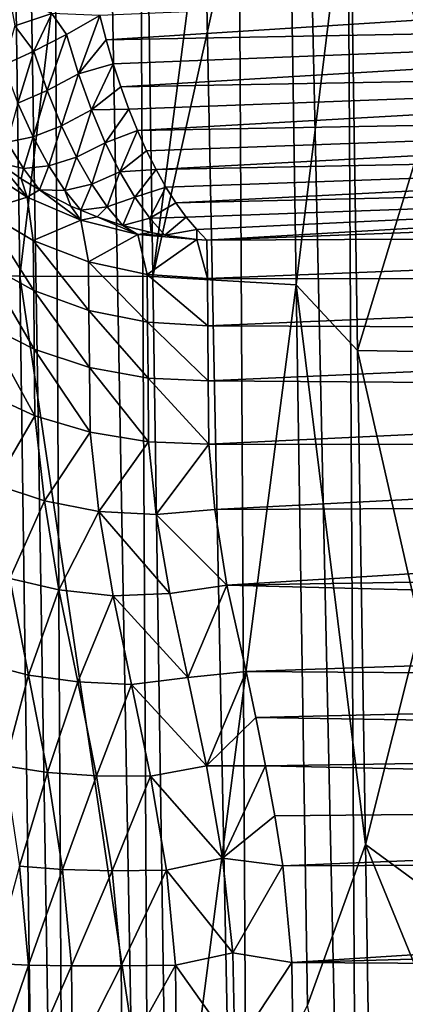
# Model space of a CAD drawing. Header units: metres. Extents: x -22 to 22, y 0 to 204.
# Tile 29 of 256: x -13.99 to -12.29, y 14.7 to 19.02. Entities that reach past the tile are written whole.
import ezdxf

# ---------------------------------------------------------------- set-up
doc = ezdxf.new("R2010")
doc.units = ezdxf.units.M
doc.layers.add('solid_002_SW0002', color=7, linetype='CONTINUOUS')
doc.layers.add('solid_002_SW0002_01', color=7, linetype='CONTINUOUS')

msp = doc.modelspace()

# ---------------------------------------------------------------- linework, layer by layer
at = {"layer": 'solid_002_SW0002'}
for points in [[(-13.557491, 38.727081, 220.898438), (-13.127732, 38.735451, 221.286285), (-12.965948, 9.161021, 221.260284)], [(-13.127732, 38.735451, 221.286285), (-12.651756, 38.744747, 221.615738), (-12.485042, 9.164347, 221.600281)], [(-13.127732, 38.735451, 221.286285), (-12.485042, 9.164347, 221.600281), (-12.965948, 9.161021, 221.260284)], [(-12.651756, 38.744747, 221.615738), (-12.137403, 38.754784, 221.881348), (-11.963854, 9.167933, 221.874542)], [(-12.651756, 38.744747, 221.615738), (-11.963854, 9.167933, 221.874542), (-12.485042, 9.164347, 221.600281)], [(-14.250724, 38.713585, 219.974136), (-13.933903, 38.719753, 220.458618), (-13.774794, 9.155378, 220.407471)], [(-14.250724, 38.713585, 219.974136), (-13.774794, 9.155378, 220.407471), (-14.088879, 9.153157, 219.909256)], [(-13.933903, 38.719753, 220.458618), (-13.557491, 38.727081, 220.898438), (-13.398335, 9.158014, 220.860413)], [(-13.933903, 38.719753, 220.458618), (-13.398335, 9.158014, 220.860413), (-13.774794, 9.155378, 220.407471)], [(-13.557491, 38.727081, 220.898438), (-12.965948, 9.161021, 221.260284), (-13.398335, 9.158014, 220.860413)], [(15.431576, 33.648762, 223.952362), (-15.431306, 33.548271, 223.951843), (-15.319921, 9.159238, 223.824142)], [(-13.985415, 17.896917, 206.501343), (-14.52062, 17.898069, 207.015228), (-14.045089, 22.28116, 206.476105)], [(-13.985415, 17.896917, 206.501343), (-14.045089, 22.28116, 206.476105), (-13.465372, 22.28067, 206.014938)], [(-13.40102, 17.895758, 206.049728), (-13.985415, 17.896917, 206.501343), (-13.465372, 22.28067, 206.014938)], [(-13.40102, 17.895758, 206.049728), (-13.465372, 22.28067, 206.014938), (-12.840314, 22.252132, 205.618744)], [(-13.40102, 17.895758, 206.049728), (-12.840314, 22.252132, 205.618744), (-12.813704, 20.538822, 205.630417)], [(-12.772055, 17.859571, 205.665604), (-13.40102, 17.895758, 206.049728), (-12.813704, 20.538822, 205.630417)], [(-12.537251, 19.783821, 205.497284), (-12.772055, 17.859571, 205.665604), (-12.813704, 20.538822, 205.630417)], [(-11.935903, 19.905521, 205.195313), (-12.144024, 18.750715, 205.322449), (-12.537251, 19.783821, 205.497284)], [(-12.537251, 19.783821, 205.497284), (-12.502475, 17.570368, 205.532761), (-12.772055, 17.859571, 205.665604)], [(-12.144024, 18.750715, 205.322449), (-12.502475, 17.570368, 205.532761), (-12.537251, 19.783821, 205.497284)], [(-13.634545, 19.043522, 214.474518), (-13.606408, 18.936152, 214.506989), (-8.497234, 19.261026, 214.276962)], [(-13.606408, 18.936152, 214.506989), (-8.487546, 19.031256, 214.358871), (-8.497234, 19.261026, 214.276962)], [(-14.007447, 18.997301, 214.568344), (-13.844855, 19.052454, 214.495819), (-14.030444, 19.128622, 214.523895)], [(-14.007447, 18.997301, 214.568344), (-13.924069, 18.885891, 214.587494), (-13.844855, 19.052454, 214.495819)], [(-13.844855, 19.052454, 214.495819), (-13.924069, 18.885891, 214.587494), (-13.781116, 18.959929, 214.516556)], [(-13.844855, 19.052454, 214.495819), (-13.781116, 18.959929, 214.516556), (-13.634545, 19.043522, 214.474518)], [(-13.728534, 18.787325, 214.583969), (-13.634545, 19.043522, 214.474518), (-13.781116, 18.959929, 214.516556)], [(-13.728534, 18.787325, 214.583969), (-13.606408, 18.936152, 214.506989), (-13.634545, 19.043522, 214.474518)], [(-13.606408, 18.936152, 214.506989), (-13.575585, 18.831135, 214.547729), (-8.487546, 19.031256, 214.358871)], [(-13.575585, 18.831135, 214.547729), (-13.54225, 18.729231, 214.596542), (-8.487546, 19.031256, 214.358871)], [(-13.54225, 18.729231, 214.596542), (-8.471575, 18.819696, 214.475739), (-8.487546, 19.031256, 214.358871)], [(-14.007447, 18.997301, 214.568344), (-14.057252, 18.824736, 214.684814), (-13.924069, 18.885891, 214.587494)], [(-13.781116, 18.959929, 214.516556), (-13.924069, 18.885891, 214.587494), (-13.865253, 18.713554, 214.665344)], [(-13.728534, 18.787325, 214.583969), (-13.781116, 18.959929, 214.516556), (-13.865253, 18.713554, 214.665344)], [(-13.728534, 18.787325, 214.583969), (-13.575585, 18.831135, 214.547729), (-13.606408, 18.936152, 214.506989)], [(-13.924069, 18.885891, 214.587494), (-14.057252, 18.824736, 214.684814), (-13.993506, 18.657656, 214.770218)], [(-13.865253, 18.713554, 214.665344), (-13.924069, 18.885891, 214.587494), (-13.993506, 18.657656, 214.770218)], [(-13.671127, 18.628103, 214.670731), (-13.575585, 18.831135, 214.547729), (-13.728534, 18.787325, 214.583969)], [(-13.671127, 18.628103, 214.670731), (-13.54225, 18.729231, 214.596542), (-13.575585, 18.831135, 214.547729)], [(-13.728534, 18.787325, 214.583969), (-13.865253, 18.713554, 214.665344), (-13.802339, 18.557959, 214.76239)], [(-13.671127, 18.628103, 214.670731), (-13.728534, 18.787325, 214.583969), (-13.802339, 18.557959, 214.76239)], [(-13.54225, 18.729231, 214.596542), (-13.506579, 18.631189, 214.653259), (-8.471575, 18.819696, 214.475739)], [(-13.506579, 18.631189, 214.653259), (-13.468732, 18.537512, 214.717712), (-8.471575, 18.819696, 214.475739)], [(-13.468732, 18.537512, 214.717712), (-8.450252, 18.628399, 214.626205), (-8.471575, 18.819696, 214.475739)], [(-12.144024, 18.750715, 205.322449), (-12.24197, 17.566835, 205.402939), (-12.502475, 17.570368, 205.532761)], [(-13.865253, 18.713554, 214.665344), (-13.993506, 18.657656, 214.770218), (-13.926368, 18.509798, 214.873978)], [(-13.802339, 18.557959, 214.76239), (-13.865253, 18.713554, 214.665344), (-13.926368, 18.509798, 214.873978)], [(-13.671127, 18.628103, 214.670731), (-13.506579, 18.631189, 214.653259), (-13.54225, 18.729231, 214.596542)], [(-13.926368, 18.509798, 214.873978), (-13.993506, 18.657656, 214.770218), (-14.040285, 18.4858, 215.000748)], [(-13.671127, 18.628103, 214.670731), (-13.802339, 18.557959, 214.76239), (-13.736732, 18.42045, 214.875549)], [(-13.610068, 18.484062, 214.77446), (-13.671127, 18.628103, 214.670731), (-13.736732, 18.42045, 214.875549)], [(-13.610068, 18.484062, 214.77446), (-13.506579, 18.631189, 214.653259), (-13.671127, 18.628103, 214.670731)], [(-13.610068, 18.484062, 214.77446), (-13.468732, 18.537512, 214.717712), (-13.506579, 18.631189, 214.653259)], [(-13.468732, 18.537512, 214.717712), (-13.428891, 18.44879, 214.789658), (-8.450252, 18.628399, 214.626205)], [(-13.428891, 18.44879, 214.789658), (-13.387296, 18.365747, 214.868698), (-8.450252, 18.628399, 214.626205)], [(-13.387296, 18.365747, 214.868698), (-8.425392, 18.463997, 214.806412), (-8.450252, 18.628399, 214.626205)], [(-13.802339, 18.557959, 214.76239), (-13.926368, 18.509798, 214.873978), (-13.857424, 18.382055, 214.992523)], [(-13.736732, 18.42045, 214.875549), (-13.802339, 18.557959, 214.76239), (-13.857424, 18.382055, 214.992523)], [(-13.546268, 18.356184, 214.89299), (-13.468732, 18.537512, 214.717712), (-13.610068, 18.484062, 214.77446)], [(-13.546268, 18.356184, 214.89299), (-13.428891, 18.44879, 214.789658), (-13.468732, 18.537512, 214.717712)], [(-13.969723, 18.370684, 215.119751), (-14.040285, 18.4858, 215.000748), (-14.079394, 18.395218, 215.243317)], [(-13.926368, 18.509798, 214.873978), (-14.040285, 18.4858, 215.000748), (-13.969723, 18.370684, 215.119751)], [(-13.857424, 18.382055, 214.992523), (-13.926368, 18.509798, 214.873978), (-13.969723, 18.370684, 215.119751)], [(-13.610068, 18.484062, 214.77446), (-13.736732, 18.42045, 214.875549), (-13.669413, 18.30151, 215.002136)], [(-13.546268, 18.356184, 214.89299), (-13.610068, 18.484062, 214.77446), (-13.669413, 18.30151, 215.002136)], [(-13.546268, 18.356184, 214.89299), (-13.387296, 18.365747, 214.868698), (-13.428891, 18.44879, 214.789658)], [(-13.387296, 18.365747, 214.868698), (-13.344246, 18.289072, 214.954285), (-8.425392, 18.463997, 214.806412)], [(-13.344246, 18.289072, 214.954285), (-13.300036, 18.219328, 215.045868), (-8.425392, 18.463997, 214.806412)], [(-13.300036, 18.219328, 215.045868), (-8.399388, 18.331886, 215.009674), (-8.425392, 18.463997, 214.806412)], [(-14.166334, 18.383566, 215.474289), (-13.953408, 18.24522, 215.419052), (-14.079394, 18.395218, 215.243317)], [(-13.953408, 18.24522, 215.419052), (-13.978993, 18.324608, 215.245682), (-14.079394, 18.395218, 215.243317)], [(-13.969723, 18.370684, 215.119751), (-14.079394, 18.395218, 215.243317), (-13.978993, 18.324608, 215.245682)], [(-13.736732, 18.42045, 214.875549), (-13.857424, 18.382055, 214.992523), (-13.787683, 18.274441, 215.122787)], [(-13.669413, 18.30151, 215.002136), (-13.736732, 18.42045, 214.875549), (-13.787683, 18.274441, 215.122787)], [(-14.145874, 18.18429, 215.869247), (-13.953408, 18.24522, 215.419052), (-14.166334, 18.383566, 215.474289)], [(-13.969723, 18.370684, 215.119751), (-13.978993, 18.324608, 215.245682), (-13.899338, 18.276196, 215.248856)], [(-13.857424, 18.382055, 214.992523), (-13.969723, 18.370684, 215.119751), (-13.899338, 18.276196, 215.248856)], [(-13.787683, 18.274441, 215.122787), (-13.857424, 18.382055, 214.992523), (-13.899338, 18.276196, 215.248856)], [(-13.546268, 18.356184, 214.89299), (-13.669413, 18.30151, 215.002136), (-13.601333, 18.201391, 215.139725)], [(-13.480643, 18.24526, 215.024231), (-13.546268, 18.356184, 214.89299), (-13.601333, 18.201391, 215.139725)], [(-13.480643, 18.24526, 215.024231), (-13.387296, 18.365747, 214.868698), (-13.546268, 18.356184, 214.89299)], [(-13.480643, 18.24526, 215.024231), (-13.344246, 18.289072, 214.954285), (-13.387296, 18.365747, 214.868698)], [(-13.953408, 18.24522, 215.419052), (-13.899338, 18.276196, 215.248856), (-13.978993, 18.324608, 215.245682)], [(-13.300036, 18.219328, 215.045868), (-13.254918, 18.156956, 215.143112), (-8.399388, 18.331886, 215.009674)], [(-13.254918, 18.156956, 215.143112), (-13.20905, 18.102238, 215.245804), (-8.399388, 18.331886, 215.009674)], [(-13.20905, 18.102238, 215.245804), (-13.163938, 18.055759, 215.352768), (-8.399388, 18.331886, 215.009674)], [(-10.769071, 18.145727, 215.293533), (-8.399388, 18.331886, 215.009674), (-13.163938, 18.055759, 215.352768)], [(-13.953408, 18.24522, 215.419052), (-13.717968, 18.14315, 215.378082), (-13.899338, 18.276196, 215.248856)], [(-13.717968, 18.14315, 215.378082), (-13.761024, 18.205549, 215.258148), (-13.899338, 18.276196, 215.248856)], [(-13.787683, 18.274441, 215.122787), (-13.899338, 18.276196, 215.248856), (-13.761024, 18.205549, 215.258148)], [(-13.669413, 18.30151, 215.002136), (-13.787683, 18.274441, 215.122787), (-13.718177, 18.186729, 215.262177)], [(-13.787683, 18.274441, 215.122787), (-13.761024, 18.205549, 215.258148), (-13.718177, 18.186729, 215.262177)], [(-13.601333, 18.201391, 215.139725), (-13.669413, 18.30151, 215.002136), (-13.718177, 18.186729, 215.262177)], [(-13.414146, 18.15205, 215.165909), (-13.344246, 18.289072, 214.954285), (-13.480643, 18.24526, 215.024231)], [(-13.414146, 18.15205, 215.165909), (-13.300036, 18.219328, 215.045868), (-13.344246, 18.289072, 214.954285)], [(-14.145874, 18.18429, 215.869247), (-13.926202, 18.053905, 215.799438), (-13.953408, 18.24522, 215.419052)], [(-13.926202, 18.053905, 215.799438), (-13.717968, 18.14315, 215.378082), (-13.953408, 18.24522, 215.419052)], [(-13.480643, 18.24526, 215.024231), (-13.601333, 18.201391, 215.139725), (-13.533441, 18.120338, 215.285797)], [(-13.414146, 18.15205, 215.165909), (-13.480643, 18.24526, 215.024231), (-13.533441, 18.120338, 215.285797)], [(-13.414146, 18.15205, 215.165909), (-13.254918, 18.156956, 215.143112), (-13.300036, 18.219328, 215.045868)], [(-13.924378, 17.834541, 216.163345), (-13.926202, 18.053905, 215.799438), (-14.145874, 18.18429, 215.869247)], [(-14.144081, 17.956409, 216.247253), (-13.924378, 17.834541, 216.163345), (-14.145874, 18.18429, 215.869247)], [(-13.717968, 18.14315, 215.378082), (-13.718177, 18.186729, 215.262177), (-13.761024, 18.205549, 215.258148)], [(-13.601333, 18.201391, 215.139725), (-13.718177, 18.186729, 215.262177), (-13.646381, 18.158115, 215.270294)], [(-13.717968, 18.14315, 215.378082), (-13.646381, 18.158115, 215.270294), (-13.718177, 18.186729, 215.262177)], [(-13.601333, 18.201391, 215.139725), (-13.646381, 18.158115, 215.270294), (-13.533441, 18.120338, 215.285797)], [(-13.926202, 18.053905, 215.799438), (-13.683947, 17.959734, 215.748734), (-13.717968, 18.14315, 215.378082)], [(-13.717968, 18.14315, 215.378082), (-13.467079, 18.080423, 215.352615), (-13.646381, 18.158115, 215.270294)], [(-13.683947, 17.959734, 215.748734), (-13.467079, 18.080423, 215.352615), (-13.717968, 18.14315, 215.378082)], [(-13.467079, 18.080423, 215.352615), (-13.533441, 18.120338, 215.285797), (-13.646381, 18.158115, 215.270294)], [(-13.414146, 18.15205, 215.165909), (-13.533441, 18.120338, 215.285797), (-13.409311, 18.088827, 215.305634)], [(-13.414146, 18.15205, 215.165909), (-13.348259, 18.077017, 215.316452), (-13.254918, 18.156956, 215.143112)], [(-13.414146, 18.15205, 215.165909), (-13.409311, 18.088827, 215.305634), (-13.348259, 18.077017, 215.316452)], [(-13.348259, 18.077017, 215.316452), (-13.20905, 18.102238, 215.245804), (-13.254918, 18.156956, 215.143112)], [(-10.769071, 18.145727, 215.293533), (-13.163938, 18.055759, 215.352768), (-8.327102, 18.078718, 215.61705)], [(-13.467079, 18.080423, 215.352615), (-13.409311, 18.088827, 215.305634), (-13.533441, 18.120338, 215.285797)], [(-13.467079, 18.080423, 215.352615), (-13.348259, 18.077017, 215.316452), (-13.409311, 18.088827, 215.305634)], [(-13.207825, 18.05872, 215.344055), (-13.20905, 18.102238, 215.245804), (-13.348259, 18.077017, 215.316452)], [(-13.207825, 18.05872, 215.344055), (-13.163938, 18.055759, 215.352768), (-13.20905, 18.102238, 215.245804)], [(-13.682076, 17.746582, 216.102386), (-13.683947, 17.959734, 215.748734), (-13.926202, 18.053905, 215.799438)], [(-13.924378, 17.834541, 216.163345), (-13.682076, 17.746582, 216.102386), (-13.926202, 18.053905, 215.799438)], [(-13.683947, 17.959734, 215.748734), (-13.426658, 17.904713, 215.718689), (-13.467079, 18.080423, 215.352615)], [(-13.467079, 18.080423, 215.352615), (-13.207825, 18.05872, 215.344055), (-13.348259, 18.077017, 215.316452)], [(-13.426658, 17.904713, 215.718689), (-13.207825, 18.05872, 215.344055), (-13.467079, 18.080423, 215.352615)], [(-13.426658, 17.904713, 215.718689), (-13.162318, 17.886995, 215.716965), (-13.207825, 18.05872, 215.344055)], [(-13.207825, 18.05872, 215.344055), (-13.162318, 17.886995, 215.716965), (-13.163938, 18.055759, 215.352768)], [(-13.163938, 18.055759, 215.352768), (-13.162318, 17.886995, 215.716965), (-8.327102, 18.078718, 215.61705)], [(-13.162318, 17.886995, 215.716965), (-8.265045, 17.886204, 215.976593), (-8.327102, 18.078718, 215.61705)], [(-13.424727, 17.695278, 216.066299), (-13.426658, 17.904713, 215.718689), (-13.683947, 17.959734, 215.748734)], [(-13.682076, 17.746582, 216.102386), (-13.424727, 17.695278, 216.066299), (-13.683947, 17.959734, 215.748734)], [(-13.922206, 17.576233, 216.500839), (-13.924378, 17.834541, 216.163345), (-14.144081, 17.956409, 216.247253)], [(-14.141939, 17.688074, 216.597839), (-13.922206, 17.576233, 216.500839), (-14.144081, 17.956409, 216.247253)], [(-14.52062, 17.898069, 207.015228), (-13.925558, 13.516032, 206.588531), (-14.466075, 13.517464, 207.086197)], [(-13.985415, 17.896917, 206.501343), (-13.925558, 13.516032, 206.588531), (-14.52062, 17.898069, 207.015228)], [(-13.985415, 17.896917, 206.501343), (-13.336438, 13.51458, 206.155151), (-13.925558, 13.516032, 206.588531)], [(-13.40102, 17.895758, 206.049728), (-13.336438, 13.51458, 206.155151), (-13.985415, 17.896917, 206.501343)], [(-13.426658, 17.904713, 215.718689), (-13.160335, 17.679522, 216.060181), (-13.162318, 17.886995, 215.716965)], [(-13.424727, 17.695278, 216.066299), (-13.160335, 17.679522, 216.060181), (-13.426658, 17.904713, 215.718689)], [(-12.772055, 17.859571, 205.665604), (-13.336438, 13.51458, 206.155151), (-13.40102, 17.895758, 206.049728)], [(-13.162318, 17.886995, 215.716965), (-13.160335, 17.679522, 216.060181), (-8.265045, 17.886204, 215.976593)], [(-13.160335, 17.679522, 216.060181), (-8.185557, 17.658981, 216.310333), (-8.265045, 17.886204, 215.976593)], [(-13.679854, 17.495584, 216.43042), (-13.682076, 17.746582, 216.102386), (-13.924378, 17.834541, 216.163345)], [(-13.922206, 17.576233, 216.500839), (-13.679854, 17.495584, 216.43042), (-13.924378, 17.834541, 216.163345)], [(-12.722656, 14.694042, 205.746109), (-13.336438, 13.51458, 206.155151), (-12.772055, 17.859571, 205.665604)], [(-12.46825, 15.398987, 205.58873), (-12.722656, 14.694042, 205.746109), (-12.772055, 17.859571, 205.665604)], [(-12.502475, 17.570368, 205.532761), (-12.46825, 15.398987, 205.58873), (-12.772055, 17.859571, 205.665604)], [(-13.422446, 17.448647, 216.388748), (-13.424727, 17.695278, 216.066299), (-13.682076, 17.746582, 216.102386)], [(-13.679854, 17.495584, 216.43042), (-13.422446, 17.448647, 216.388748), (-13.682076, 17.746582, 216.102386)], [(-14.141939, 17.688074, 216.597839), (-14.139571, 17.384394, 216.915207), (-13.919791, 17.283899, 216.806366)], [(-14.141939, 17.688074, 216.597839), (-13.919791, 17.283899, 216.806366), (-13.922206, 17.576233, 216.500839)], [(-13.424727, 17.695278, 216.066299), (-13.158016, 17.436962, 216.377136), (-13.160335, 17.679522, 216.060181)], [(-13.422446, 17.448647, 216.388748), (-13.158016, 17.436962, 216.377136), (-13.424727, 17.695278, 216.066299)], [(-13.160335, 17.679522, 216.060181), (-13.158016, 17.436962, 216.377136), (-8.185557, 17.658981, 216.310333)], [(-13.158016, 17.436962, 216.377136), (-8.086267, 17.400177, 216.615784), (-8.185557, 17.658981, 216.310333)], [(-13.922206, 17.576233, 216.500839), (-13.919791, 17.283899, 216.806366), (-13.677371, 17.211515, 216.727371)], [(-13.922206, 17.576233, 216.500839), (-13.677371, 17.211515, 216.727371), (-13.679854, 17.495584, 216.43042)], [(-12.228069, 16.357515, 205.434052), (-12.46825, 15.398987, 205.58873), (-12.502475, 17.570368, 205.532761)], [(-12.24197, 17.566835, 205.402939), (-12.228069, 16.357515, 205.434052), (-12.502475, 17.570368, 205.532761)], [(-13.679854, 17.495584, 216.43042), (-13.677371, 17.211515, 216.727371), (-13.419878, 17.169504, 216.680679)], [(-13.679854, 17.495584, 216.43042), (-13.419878, 17.169504, 216.680679), (-13.422446, 17.448647, 216.388748)], [(-13.422446, 17.448647, 216.388748), (-13.155352, 17.159176, 216.667755), (-13.158016, 17.436962, 216.377136)], [(-13.422446, 17.448647, 216.388748), (-13.419878, 17.169504, 216.680679), (-13.155352, 17.159176, 216.667755)], [(-13.158016, 17.436962, 216.377136), (-13.155352, 17.159176, 216.667755), (-8.086267, 17.400177, 216.615784)], [(-13.155352, 17.159176, 216.667755), (-7.667252, 17.154552, 216.86554), (-8.086267, 17.400177, 216.615784)], [(-13.919791, 17.283899, 216.806366), (-14.139571, 17.384394, 216.915207), (-14.094996, 16.98204, 217.230652)], [(-13.877781, 16.909929, 217.106018), (-13.919791, 17.283899, 216.806366), (-14.094996, 16.98204, 217.230652)], [(-13.677371, 17.211515, 216.727371), (-13.919791, 17.283899, 216.806366), (-13.877781, 16.909929, 217.106018)], [(-13.639175, 16.863123, 217.012238), (-13.677371, 17.211515, 216.727371), (-13.877781, 16.909929, 217.106018)], [(-13.419878, 17.169504, 216.680679), (-13.677371, 17.211515, 216.727371), (-13.639175, 16.863123, 217.012238)], [(-13.38726, 16.849464, 216.947342), (-13.419878, 17.169504, 216.680679), (-13.639175, 16.863123, 217.012238)], [(-13.38726, 16.849464, 216.947342), (-13.155352, 17.159176, 216.667755), (-13.419878, 17.169504, 216.680679)], [(-13.38726, 16.849464, 216.947342), (-13.129798, 16.872171, 216.911011), (-13.155352, 17.159176, 216.667755)], [(-13.155352, 17.159176, 216.667755), (-13.129798, 16.872171, 216.911011), (-7.667252, 17.154552, 216.86554)], [(-13.129798, 16.872171, 216.911011), (-7.284687, 16.898781, 217.081909), (-7.667252, 17.154552, 216.86554)], [(-13.877781, 16.909929, 217.106018), (-14.094996, 16.98204, 217.230652), (-14.029868, 16.568329, 217.494293)], [(-13.813645, 16.519053, 217.357407), (-13.877781, 16.909929, 217.106018), (-14.029868, 16.568329, 217.494293)], [(-13.639175, 16.863123, 217.012238), (-13.877781, 16.909929, 217.106018), (-13.813645, 16.519053, 217.357407)], [(-13.129798, 16.872171, 216.911011), (-13.076277, 16.539892, 217.137512), (-7.284687, 16.898781, 217.081909)], [(-13.076277, 16.539892, 217.137512), (-6.939456, 16.638031, 217.265991), (-7.284687, 16.898781, 217.081909)], [(-13.576136, 16.492344, 217.253479), (-13.639175, 16.863123, 217.012238), (-13.813645, 16.519053, 217.357407)], [(-13.327299, 16.502827, 217.177628), (-13.639175, 16.863123, 217.012238), (-13.576136, 16.492344, 217.253479)], [(-13.327299, 16.502827, 217.177628), (-13.38726, 16.849464, 216.947342), (-13.639175, 16.863123, 217.012238)], [(-13.38726, 16.849464, 216.947342), (-13.076277, 16.539892, 217.137512), (-13.129798, 16.872171, 216.911011)], [(-13.327299, 16.502827, 217.177628), (-13.076277, 16.539892, 217.137512), (-13.38726, 16.849464, 216.947342)], [(-13.076277, 16.539892, 217.137512), (-6.625855, 16.374645, 217.420822), (-6.939456, 16.638031, 217.265991)], [(-13.947163, 16.144203, 217.697342), (-14.029868, 16.568329, 217.494293), (-14.135139, 16.192324, 217.871323)], [(-13.813645, 16.519053, 217.357407), (-14.029868, 16.568329, 217.494293), (-13.947163, 16.144203, 217.697342)], [(-13.248272, 16.133562, 217.367096), (-13.076277, 16.539892, 217.137512), (-13.327299, 16.502827, 217.177628)], [(-13.248272, 16.133562, 217.367096), (-12.991698, 16.16016, 217.338211), (-13.076277, 16.539892, 217.137512)], [(-13.076277, 16.539892, 217.137512), (-12.991698, 16.16016, 217.338211), (-6.625855, 16.374645, 217.420822)], [(-13.731442, 16.114202, 217.554214), (-13.813645, 16.519053, 217.357407), (-13.947163, 16.144203, 217.697342)], [(-13.576136, 16.492344, 217.253479), (-13.813645, 16.519053, 217.357407), (-13.731442, 16.114202, 217.554214)], [(-13.494488, 16.10323, 217.446274), (-13.576136, 16.492344, 217.253479), (-13.731442, 16.114202, 217.554214)], [(-13.248272, 16.133562, 217.367096), (-13.327299, 16.502827, 217.177628), (-13.576136, 16.492344, 217.253479)], [(-13.248272, 16.133562, 217.367096), (-13.576136, 16.492344, 217.253479), (-13.494488, 16.10323, 217.446274)], [(-12.991698, 16.16016, 217.338211), (-6.342927, 16.111771, 217.548401), (-6.625855, 16.374645, 217.420822)], [(-12.228069, 16.357515, 205.434052), (-12.099079, 15.127979, 205.421097), (-12.46825, 15.398987, 205.58873)], [(-13.947163, 16.144203, 217.697342), (-14.135139, 16.192324, 217.871323), (-14.052727, 15.745714, 218.021255)], [(-13.864486, 15.716239, 217.843445), (-13.947163, 16.144203, 217.697342), (-14.052727, 15.745714, 218.021255)], [(-13.731442, 16.114202, 217.554214), (-13.947163, 16.144203, 217.697342), (-13.864486, 15.716239, 217.843445)], [(-13.165814, 15.744726, 217.513931), (-12.991698, 16.16016, 217.338211), (-13.248272, 16.133562, 217.367096)], [(-13.165814, 15.744726, 217.513931), (-12.949763, 15.957421, 217.423279), (-12.991698, 16.16016, 217.338211)], [(-12.991698, 16.16016, 217.338211), (-12.949763, 15.957421, 217.423279), (-6.342927, 16.111771, 217.548401)], [(-13.648458, 15.700906, 217.698471), (-13.731442, 16.114202, 217.554214), (-13.864486, 15.716239, 217.843445)], [(-13.494488, 16.10323, 217.446274), (-13.731442, 16.114202, 217.554214), (-13.648458, 15.700906, 217.698471)], [(-13.411165, 15.700176, 217.590714), (-13.494488, 16.10323, 217.446274), (-13.648458, 15.700906, 217.698471)], [(-13.165814, 15.744726, 217.513931), (-13.248272, 16.133562, 217.367096), (-13.494488, 16.10323, 217.446274)], [(-13.165814, 15.744726, 217.513931), (-13.494488, 16.10323, 217.446274), (-13.411165, 15.700176, 217.590714)], [(-12.949763, 15.957421, 217.423279), (-6.087671, 15.85004, 217.651566), (-6.342927, 16.111771, 217.548401)], [(-13.165814, 15.744726, 217.513931), (-12.907487, 15.745014, 217.497574), (-12.949763, 15.957421, 217.423279)], [(-12.949763, 15.957421, 217.423279), (-12.907487, 15.745014, 217.497574), (-6.087671, 15.85004, 217.651566)], [(-12.907487, 15.745014, 217.497574), (-5.860171, 15.591246, 217.732117), (-6.087671, 15.85004, 217.651566)], [(-13.864486, 15.716239, 217.843445), (-14.052727, 15.745714, 218.021255), (-13.986377, 15.30425, 218.115555)], [(-13.79738, 15.289397, 217.936737), (-13.864486, 15.716239, 217.843445), (-13.986377, 15.30425, 218.115555)], [(-13.648458, 15.700906, 217.698471), (-13.864486, 15.716239, 217.843445), (-13.79738, 15.289397, 217.936737)], [(-13.095396, 15.339742, 217.615982), (-13.165814, 15.744726, 217.513931), (-13.411165, 15.700176, 217.590714)], [(-13.095396, 15.339742, 217.615982), (-12.907487, 15.745014, 217.497574), (-13.165814, 15.744726, 217.513931)], [(-13.095396, 15.339742, 217.615982), (-12.865854, 15.525385, 217.559402), (-12.907487, 15.745014, 217.497574)], [(-12.907487, 15.745014, 217.497574), (-12.865854, 15.525385, 217.559402), (-5.860171, 15.591246, 217.732117)], [(-13.580481, 15.283681, 217.792389), (-13.648458, 15.700906, 217.698471), (-13.79738, 15.289397, 217.936737)], [(-13.411165, 15.700176, 217.590714), (-13.648458, 15.700906, 217.698471), (-13.580481, 15.283681, 217.792389)], [(-13.342223, 15.287271, 217.686859), (-13.411165, 15.700176, 217.590714), (-13.580481, 15.283681, 217.792389)], [(-13.095396, 15.339742, 217.615982), (-13.411165, 15.700176, 217.590714), (-13.342223, 15.287271, 217.686859)], [(-12.865854, 15.525385, 217.559402), (-12.831218, 15.305265, 217.606735), (-5.860171, 15.591246, 217.732117)], [(-12.831218, 15.305265, 217.606735), (-5.659566, 15.335216, 217.79216), (-5.860171, 15.591246, 217.732117)], [(-13.095396, 15.339742, 217.615982), (-12.831218, 15.305265, 217.606735), (-12.865854, 15.525385, 217.559402)], [(-12.46825, 15.398987, 205.58873), (-12.434635, 13.272949, 205.670441), (-12.722656, 14.694042, 205.746109)], [(-11.851106, 13.886878, 205.362457), (-12.434635, 13.272949, 205.670441), (-12.46825, 15.398987, 205.58873)], [(-12.099079, 15.127979, 205.421097), (-11.851106, 13.886878, 205.362457), (-12.46825, 15.398987, 205.58873)], [(-13.050946, 14.923218, 217.67099), (-13.095396, 15.339742, 217.615982), (-13.342223, 15.287271, 217.686859)], [(-13.050946, 14.923218, 217.67099), (-12.831218, 15.305265, 217.606735), (-13.095396, 15.339742, 217.615982)], [(-12.831218, 15.305265, 217.606735), (-12.791554, 14.880811, 217.658386), (-5.659566, 15.335216, 217.79216)], [(-12.791554, 14.880811, 217.658386), (-5.487435, 15.082725, 217.833069), (-5.659566, 15.335216, 217.79216)], [(-13.947964, 14.869525, 218.160233), (-13.986377, 15.30425, 218.115555), (-14.103925, 14.876375, 218.368912)], [(-13.79738, 15.289397, 217.936737), (-13.986377, 15.30425, 218.115555), (-13.947964, 14.869525, 218.160233)], [(-13.758261, 14.865867, 217.981583), (-13.79738, 15.289397, 217.936737), (-13.947964, 14.869525, 218.160233)], [(-13.580481, 15.283681, 217.792389), (-13.79738, 15.289397, 217.936737), (-13.758261, 14.865867, 217.981583)], [(-13.540545, 14.865512, 217.838348), (-13.580481, 15.283681, 217.792389), (-13.758261, 14.865867, 217.981583)], [(-13.342223, 15.287271, 217.686859), (-13.580481, 15.283681, 217.792389), (-13.540545, 14.865512, 217.838348)], [(-13.301385, 14.868471, 217.734848), (-13.342223, 15.287271, 217.686859), (-13.540545, 14.865512, 217.838348)], [(-13.050946, 14.923218, 217.67099), (-13.342223, 15.287271, 217.686859), (-13.301385, 14.868471, 217.734848)], [(-13.050946, 14.923218, 217.67099), (-12.791554, 14.880811, 217.658386), (-12.831218, 15.305265, 217.606735)], [(-12.791554, 14.880811, 217.658386), (-5.344338, 14.833671, 217.85614), (-5.487435, 15.082725, 217.833069)], [(-13.042081, 14.501663, 217.6772), (-13.050946, 14.923218, 217.67099), (-13.301385, 14.868471, 217.734848)], [(-13.042081, 14.501663, 217.6772), (-12.791554, 14.880811, 217.658386), (-13.050946, 14.923218, 217.67099)], [(-13.947964, 14.869525, 218.160233), (-14.103925, 14.876375, 218.368912), (-14.100112, 14.429295, 218.368088)], [(-13.944087, 14.438068, 218.159531), (-13.947964, 14.869525, 218.160233), (-14.100112, 14.429295, 218.368088)], [(-13.758261, 14.865867, 217.981583), (-13.947964, 14.869525, 218.160233), (-13.944087, 14.438068, 218.159531)], [(-13.754306, 14.444157, 217.981033), (-13.758261, 14.865867, 217.981583), (-13.944087, 14.438068, 218.159531)], [(-13.540545, 14.865512, 217.838348), (-13.758261, 14.865867, 217.981583), (-13.754306, 14.444157, 217.981033)], [(-13.536498, 14.447374, 217.837982), (-13.540545, 14.865512, 217.838348), (-13.754306, 14.444157, 217.981033)], [(-13.301385, 14.868471, 217.734848), (-13.540545, 14.865512, 217.838348), (-13.536498, 14.447374, 217.837982)], [(-13.297238, 14.447625, 217.734695), (-13.301385, 14.868471, 217.734848), (-13.536498, 14.447374, 217.837982)], [(-13.042081, 14.501663, 217.6772), (-13.301385, 14.868471, 217.734848), (-13.297238, 14.447625, 217.734695)], [(-13.042081, 14.501663, 217.6772), (-12.786017, 14.457668, 217.659592), (-12.791554, 14.880811, 217.658386)], [(-12.791554, 14.880811, 217.658386), (-12.786017, 14.457668, 217.659592), (-5.344338, 14.833671, 217.85614)], [(-12.786017, 14.457668, 217.659592), (-5.234174, 14.590175, 217.862305), (-5.344338, 14.833671, 217.85614)]]:
    msp.add_3dface(points, dxfattribs=at)
at = {"layer": 'solid_002_SW0002_01'}
msp.add_3dface([(15.431576, 33.648762, 223.952362), (-15.319921, 9.159238, 223.824142), (15.31992, 9.159238, 223.824142)], dxfattribs=at)

doc.saveas('drawing.dxf')
